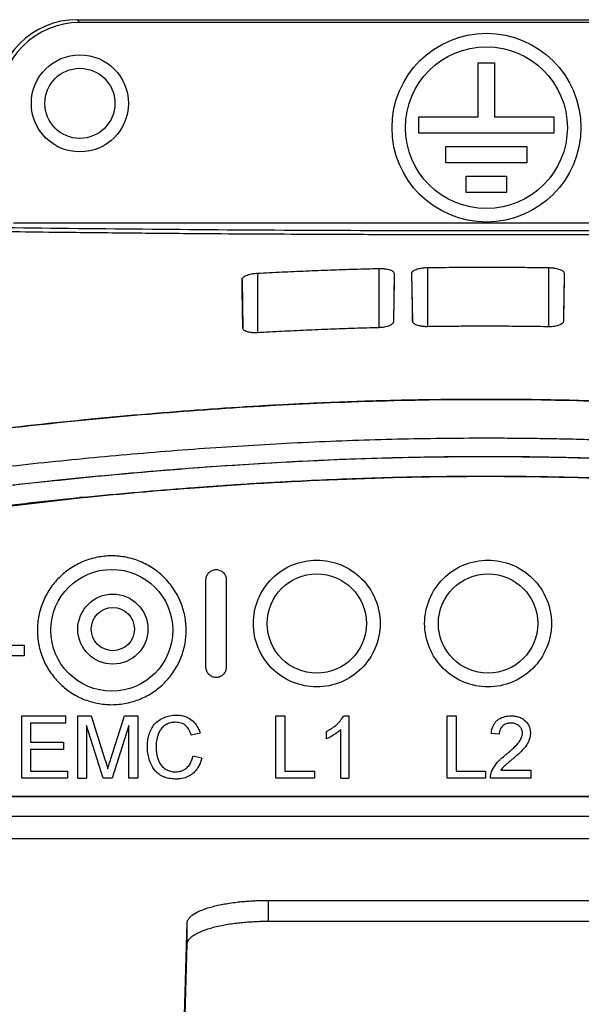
# Model space of a CAD drawing. Extents: x 51 to 741, y 25 to 594.
# Tile 35 of 77: x 285 to 306, y 399 to 435. Entities that reach past the tile are written whole.
import ezdxf

# ---------------------------------------------------------------- set-up
doc = ezdxf.new("R2010")
doc.units = 0
doc.layers.get('0').update_dxf_attribs({"linetype": 'CONTINUOUS'})

msp = doc.modelspace()

# ---------------------------------------------------------------- linework, layer by layer
at = {"color": 7, "linetype": 'Continuous'}
for p, q in [((287.666, 435.057), (287.561, 435.162)), ((287.561, 435.162), (317.914, 435.162)), ((317.809, 435.057), (287.666, 435.057)), ((302.438, 433.557), (303.038, 433.557)), ((302.438, 431.557), (302.438, 433.557)), ((303.038, 433.557), (303.038, 431.557)), ((300.238, 431.557), (302.438, 431.557)), ((300.238, 430.957), (300.238, 431.557)), ((303.038, 431.557), (305.238, 431.557)), ((305.238, 431.557), (305.238, 430.957)), ((305.238, 430.957), (300.238, 430.957)), ((301.238, 429.857), (301.238, 430.457)), ((301.238, 430.457), (304.238, 430.457)), ((304.238, 430.457), (304.238, 429.857)), ((304.238, 429.857), (301.238, 429.857)), ((301.988, 429.357), (303.488, 429.357)), ((301.988, 428.757), (301.988, 429.357)), ((303.488, 429.357), (303.488, 428.757)), ((303.488, 428.757), (301.988, 428.757)), ((320.549, 427.619), (285.2, 427.619)), ((302.698, 418.966), (302.698, 418.962)), ((280.862, 416.629), (287.764, 417.437)), ((287.954, 417.437), (287.65, 417.437)), ((287.954, 417.467), (287.954, 417.437)), ((292.341, 411.142), (292.341, 414.392)), ((293.091, 414.392), (293.091, 411.142)), ((284.548, 411.967), (285.598, 411.967)), ((285.598, 411.967), (285.598, 411.567)), ((285.598, 411.567), (283.098, 411.567)), ((285.514, 407.03), (285.514, 409.341)), ((285.514, 409.341), (287.144, 409.341)), ((285.84, 409.075), (285.84, 408.363)), ((287.144, 409.075), (285.84, 409.075)), ((287.144, 409.075), (287.144, 409.341)), ((287.588, 409.341), (288.079, 409.341)), ((287.588, 407.03), (287.588, 409.341)), ((288.527, 407.03), (287.914, 408.986)), ((287.914, 408.986), (287.914, 407.03)), ((288.079, 409.341), (288.595, 407.719)), ((288.813, 407.747), (289.325, 409.341)), ((289.485, 408.986), (288.868, 407.03)), ((289.325, 409.341), (289.811, 409.341)), ((289.485, 407.03), (289.485, 408.986)), ((289.811, 409.341), (289.811, 407.03)), ((294.936, 407.03), (294.936, 409.341)), ((294.936, 409.341), (295.262, 409.341)), ((295.262, 409.341), (295.262, 407.297)), ((297.442, 409.341), (297.633, 409.341)), ((297.633, 409.341), (297.633, 407.03)), ((301.286, 407.03), (301.286, 409.341)), ((301.286, 409.341), (301.612, 409.341)), ((301.612, 409.341), (301.612, 407.297)), ((292.122, 408.699), (291.796, 408.629)), ((296.803, 408.49), (296.803, 408.764)), ((297.337, 407.03), (297.337, 408.831)), ((303.213, 408.66), (302.916, 408.689)), ((285.84, 408.363), (287.055, 408.363)), ((287.055, 408.363), (287.055, 408.097)), ((287.055, 408.097), (285.84, 408.097)), ((285.84, 408.097), (285.84, 407.297)), ((292.182, 407.77), (291.856, 407.846)), ((285.84, 407.297), (287.203, 407.297)), ((287.203, 407.297), (287.203, 407.03)), ((295.262, 407.297), (296.359, 407.297)), ((296.359, 407.297), (296.359, 407.03)), ((301.612, 407.297), (302.709, 407.297)), ((302.709, 407.297), (302.709, 407.03)), ((303.267, 407.326), (304.398, 407.326)), ((304.398, 407.03), (304.398, 407.326)), ((287.203, 407.03), (285.514, 407.03)), ((287.588, 407.03), (287.914, 407.03)), ((288.868, 407.03), (288.527, 407.03)), ((289.811, 407.03), (289.485, 407.03)), ((296.359, 407.03), (294.936, 407.03)), ((297.337, 407.03), (297.633, 407.03)), ((302.709, 407.03), (301.286, 407.03)), ((304.398, 407.03), (302.887, 407.03)), ((324.335, 406.348), (281.061, 406.348)), ((324.335, 406.339), (281.061, 406.339)), ((324.335, 405.613), (281.061, 405.613)), ((324.335, 405.609), (281.061, 405.609)), ((276.561, 404.791), (328.835, 404.791)), ((294.641, 402.5), (328.103, 402.5)), ((294.641, 402.5), (294.642, 401.727)), ((294.642, 401.727), (328.102, 401.727)), ((291.512, 397.325), (291.642, 401.661)), ((291.643, 400.875), (291.642, 401.661)), ((291.512, 396.432), (291.643, 400.875))]:
    msp.add_line(p, q, dxfattribs=at)
at = {"color": 8, "linetype": 'Continuous'}
for p, q in [((298.748, 425.936), (298.748, 423.739)), ((300.548, 425.97), (300.548, 423.776)), ((305.048, 423.773), (305.048, 425.967)), ((293.677, 425.524), (293.709, 423.727)), ((294.248, 425.76), (294.248, 423.551)), ((299.322, 425.745), (299.291, 423.96)), ((300.004, 423.975), (299.973, 425.758)), ((305.622, 425.754), (305.591, 423.971))]:
    msp.add_line(p, q, dxfattribs=at)
at = {"color": 7, "linetype": 'Continuous'}
for centre, radius in [((302.738, 431.157), 3.5), ((287.666, 432.059), 1.8), ((302.738, 431.157), 3), ((287.666, 432.059), 1.3), ((288.848, 412.517), 2.259), ((296.448, 412.767), 1.841), ((302.798, 412.767), 1.841), ((288.888, 412.56), 1.3), ((288.888, 412.56), 0.8)]:
    msp.add_circle(centre, radius, dxfattribs=at)
for centre in [(287.565, 432.16), (287.67, 432.055)]:
    msp.add_ellipse(centre, major_axis=(2.124, -2.124), ratio=0.998783, start_param=2.356803, end_param=3.926382, dxfattribs=at)
for points, knots in [([(302.698, 427.183), (302.54, 427.183), (302.154, 427.183), (301.468, 427.183), (300.567, 427.184), (299.452, 427.186), (297.83, 427.19), (295.878, 427.198), (293.695, 427.21), (291.498, 427.225), (289.101, 427.246), (286.82, 427.271), (284.794, 427.296), (282.8, 427.323), (280.619, 427.357), (278.426, 427.395), (276.801, 427.428), (275.643, 427.452), (274.793, 427.471), (273.954, 427.49), (273.125, 427.51), (272.308, 427.531), (271.503, 427.552), (270.71, 427.574), (269.928, 427.596), (269.418, 427.612), (269.163, 427.619)], [0, 0, 0, 0, 0.012915, 0.031698, 0.05635, 0.086871, 0.123262, 0.189881, 0.247998, 0.304496, 0.373742, 0.450472, 0.499995, 0.550019, 0.626249, 0.695921, 0.751993, 0.779545, 0.807099, 0.834653, 0.862208, 0.889765, 0.917322, 0.94488, 0.972439, 1, 1, 1, 1]), ([(269.674, 427.774), (271.151, 427.732), (274.111, 427.648), (279.022, 427.546), (284.201, 427.462), (289.63, 427.399), (295.22, 427.358), (300.908, 427.339), (306.621, 427.343), (312.287, 427.369), (317.835, 427.416), (323.192, 427.486), (328.287, 427.576), (332.594, 427.673), (335.067, 427.744), (336.076, 427.774)], [0, 0, 0, 0, 0.078728, 0.157706, 0.236434, 0.315163, 0.394142, 0.472871, 0.551601, 0.630582, 0.709313, 0.78804, 0.867018, 0.945745, 1, 1, 1, 1]), ([(336.233, 427.619), (336.117, 427.616), (335.831, 427.607), (335.311, 427.592), (334.612, 427.572), (333.726, 427.548), (332.416, 427.514), (330.792, 427.475), (328.922, 427.434), (326.97, 427.395), (324.777, 427.357), (322.595, 427.323), (320.602, 427.296), (318.576, 427.271), (316.294, 427.246), (313.898, 427.225), (312.066, 427.213), (310.724, 427.205), (309.728, 427.199), (308.728, 427.195), (307.727, 427.191), (306.723, 427.188), (305.718, 427.186), (304.712, 427.184), (303.705, 427.183), (303.034, 427.183), (302.698, 427.183)], [0, 0, 0, 0, 0.0124582, 0.0310135, 0.0556658, 0.0864151, 0.1232616, 0.1895757, 0.2479974, 0.3040637, 0.3737414, 0.4499731, 0.4999951, 0.5495197, 0.6262487, 0.6954886, 0.7519928, 0.7795505, 0.8071079, 0.834665, 0.8622217, 0.8897779, 0.9173338, 0.9448893, 0.9724446, 1, 1, 1, 1]), ([(294.248, 425.76), (294.549, 425.776), (295.151, 425.807), (296.053, 425.847), (296.953, 425.882), (297.851, 425.912), (298.449, 425.928), (298.748, 425.936)], [0, 0, 0, 0, 0.200859, 0.401363, 0.601437, 0.801007, 1, 1, 1, 1]), ([(298.748, 425.936), (298.763, 425.936), (298.794, 425.936), (298.841, 425.936), (298.886, 425.934), (298.93, 425.93), (298.994, 425.923), (299.073, 425.91), (299.159, 425.887), (299.23, 425.858), (299.282, 425.823), (299.316, 425.785), (299.32, 425.759), (299.322, 425.745)], [0, 0, 0, 0, 0.0504307, 0.1001764, 0.1495911, 0.1990362, 0.2488733, 0.3691702, 0.491048, 0.6148556, 0.7408082, 0.8702411, 1, 1, 1, 1]), ([(299.973, 425.758), (299.974, 425.764), (299.974, 425.777), (299.982, 425.797), (299.995, 425.816), (300.019, 425.841), (300.06, 425.87), (300.13, 425.903), (300.217, 425.93), (300.307, 425.949), (300.393, 425.961), (300.47, 425.968), (300.522, 425.969), (300.548, 425.97)], [0, 0, 0, 0, 0.062693, 0.1247585, 0.18671, 0.2490658, 0.3734514, 0.4965749, 0.6232841, 0.7484109, 0.8328999, 0.9161817, 1, 1, 1, 1]), ([(300.548, 425.97), (300.906, 425.974), (301.623, 425.983), (302.34, 425.984), (302.698, 425.985)], [0, 0, 0, 0, 0.500449, 1, 1, 1, 1]), ([(302.698, 425.985), (302.959, 425.984), (303.481, 425.984), (304.264, 425.978), (304.786, 425.971), (305.048, 425.967)], [0, 0, 0, 0, 0.332902, 0.666265, 1, 1, 1, 1]), ([(305.048, 425.967), (305.063, 425.967), (305.095, 425.966), (305.141, 425.963), (305.187, 425.959), (305.232, 425.954), (305.297, 425.944), (305.379, 425.927), (305.465, 425.899), (305.535, 425.867), (305.585, 425.831), (305.617, 425.793), (305.62, 425.767), (305.622, 425.754)], [0, 0, 0, 0, 0.050466, 0.100498, 0.150472, 0.200767, 0.251752, 0.376839, 0.503614, 0.626707, 0.751159, 0.875331, 1, 1, 1, 1]), ([(293.677, 425.524), (293.678, 425.531), (293.679, 425.544), (293.686, 425.564), (293.699, 425.584), (293.722, 425.61), (293.764, 425.641), (293.833, 425.676), (293.919, 425.707), (294.009, 425.73), (294.094, 425.745), (294.17, 425.755), (294.222, 425.759), (294.248, 425.76)], [0, 0, 0, 0, 0.062588, 0.124621, 0.186609, 0.249065, 0.373471, 0.496791, 0.623478, 0.748507, 0.833116, 0.91637, 1, 1, 1, 1]), ([(299.322, 425.745), (299.32, 425.649), (299.317, 425.458), (299.312, 425.166), (299.307, 424.871), (299.302, 424.572), (299.297, 424.27), (299.294, 424.065), (299.292, 423.963)], [0, 0, 0, 0, 0.167171, 0.334141, 0.500908, 0.667474, 0.833838, 1, 1, 1, 1]), ([(299.292, 423.963), (299.292, 423.957), (299.291, 423.943), (299.283, 423.923), (299.271, 423.904), (299.248, 423.878), (299.208, 423.847), (299.142, 423.813), (299.061, 423.784), (298.975, 423.763), (298.895, 423.75), (298.822, 423.742), (298.773, 423.74), (298.748, 423.739)], [0, 0, 0, 0, 0.062685, 0.124768, 0.186735, 0.249074, 0.373397, 0.4963, 0.622915, 0.747974, 0.832681, 0.916098, 1, 1, 1, 1]), ([(300.548, 423.776), (300.533, 423.776), (300.503, 423.776), (300.46, 423.777), (300.417, 423.78), (300.375, 423.784), (300.315, 423.792), (300.24, 423.806), (300.159, 423.831), (300.092, 423.862), (300.043, 423.898), (300.01, 423.937), (300.005, 423.964), (300.003, 423.978)], [0, 0, 0, 0, 0.05048, 0.100256, 0.149688, 0.199142, 0.248985, 0.369184, 0.491104, 0.614781, 0.740636, 0.870173, 1, 1, 1, 1]), ([(305.592, 423.974), (305.592, 423.967), (305.591, 423.954), (305.583, 423.934), (305.57, 423.914), (305.546, 423.889), (305.504, 423.859), (305.437, 423.828), (305.355, 423.803), (305.26, 423.785), (305.157, 423.774), (305.084, 423.773), (305.048, 423.773)], [0, 0, 0, 0, 0.064305, 0.127896, 0.1913, 0.255047, 0.382479, 0.508529, 0.631793, 0.753455, 0.87669, 1, 1, 1, 1]), ([(294.248, 423.551), (294.233, 423.55), (294.204, 423.548), (294.161, 423.548), (294.118, 423.549), (294.077, 423.551), (294.017, 423.556), (293.943, 423.568), (293.862, 423.589), (293.796, 423.617), (293.747, 423.651), (293.714, 423.689), (293.709, 423.716), (293.707, 423.73)], [0, 0, 0, 0, 0.050639, 0.10051, 0.149974, 0.1994, 0.24916, 0.369088, 0.490569, 0.613976, 0.739761, 0.869612, 1, 1, 1, 1]), ([(298.748, 423.739), (298.45, 423.73), (297.852, 423.713), (296.955, 423.681), (296.054, 423.643), (295.152, 423.6), (294.549, 423.567), (294.248, 423.551)], [0, 0, 0, 0, 0.198681, 0.398087, 0.598154, 0.798814, 1, 1, 1, 1]), ([(302.698, 423.792), (302.46, 423.792), (301.982, 423.791), (301.266, 423.786), (300.787, 423.779), (300.548, 423.776)], [0, 0, 0, 0, 0.332532, 0.665887, 1, 1, 1, 1]), ([(305.048, 423.773), (304.786, 423.777), (304.263, 423.785), (303.48, 423.791), (302.958, 423.792), (302.698, 423.792)], [0, 0, 0, 0, 0.334094, 0.667454, 1, 1, 1, 1]), ([(269.571, 417.718), (272.308, 418.204), (275.049, 418.659), (280.547, 419.475), (283.303, 419.836), (288.828, 420.434), (291.598, 420.672), (297.142, 420.995), (299.918, 421.081), (302.698, 421.081)], [0, 0, 0, 0, 0.25, 0.25, 0.5, 0.5, 0.75, 0.75, 1, 1, 1, 1]), ([(302.698, 421.081), (302.424, 421.08), (301.874, 421.079), (301.048, 421.071), (300.219, 421.059), (299.386, 421.041), (298.55, 421.019), (297.71, 420.991), (296.867, 420.959), (296.021, 420.921), (295.171, 420.878), (293.231, 420.77), (290.159, 420.549), (286.026, 420.146), (281.864, 419.647), (278.478, 419.174), (275.773, 418.761), (273.773, 418.439), (271.697, 418.092), (270.288, 417.844), (269.571, 417.719)], [0, 0, 0, 0, 0.024668, 0.049441, 0.074318, 0.0993, 0.12439, 0.149586, 0.174891, 0.200305, 0.225829, 0.251463, 0.375092, 0.502994, 0.625099, 0.752191, 0.810587, 0.871352, 0.934489, 1, 1, 1, 1]), ([(302.698, 421.081), (305.477, 421.081), (308.254, 420.995), (313.802, 420.672), (316.571, 420.434), (322.096, 419.835), (324.852, 419.475), (330.348, 418.659), (333.088, 418.204), (335.824, 417.718)], [0, 0, 0, 0, 0.25, 0.25, 0.5, 0.5, 0.75, 0.75, 1, 1, 1, 1]), ([(335.824, 417.719), (335.413, 417.791), (334.6, 417.934), (333.392, 418.142), (332.21, 418.341), (331.054, 418.531), (329.923, 418.712), (328.818, 418.884), (326.692, 419.206), (323.587, 419.64), (319.421, 420.141), (315.278, 420.545), (312.007, 420.782), (309.684, 420.908), (308.268, 420.971), (306.862, 421.02), (305.465, 421.055), (304.078, 421.077), (303.157, 421.079), (302.698, 421.081)], [0, 0, 0, 0, 0.037557, 0.074312, 0.110265, 0.145416, 0.179766, 0.213316, 0.246067, 0.373189, 0.495398, 0.623663, 0.747651, 0.790474, 0.832986, 0.87519, 0.917091, 0.958693, 1, 1, 1, 1]), ([(276.561, 417.503), (276.936, 417.558), (277.673, 417.665), (278.761, 417.818), (280.027, 417.99), (281.464, 418.178), (283.637, 418.447), (285.805, 418.691), (287.979, 418.909), (290.167, 419.109), (292.882, 419.32), (295.612, 419.476), (297.788, 419.566), (299.434, 419.614), (301.069, 419.645), (302.156, 419.649), (302.698, 419.65)], [0, 0, 0, 0, 0.043317, 0.085184, 0.125561, 0.189371, 0.250786, 0.375748, 0.438725, 0.500534, 0.626808, 0.749968, 0.81303, 0.875759, 0.9381, 1, 1, 1, 1]), ([(302.698, 419.65), (302.968, 419.65), (303.51, 419.649), (304.324, 419.641), (305.14, 419.629), (305.96, 419.612), (306.781, 419.59), (307.605, 419.563), (308.431, 419.532), (310.059, 419.461), (312.514, 419.32), (315.229, 419.109), (317.417, 418.909), (319.591, 418.691), (321.759, 418.447), (323.932, 418.178), (325.548, 417.966), (327.19, 417.741), (328.277, 417.584), (328.835, 417.503)], [0, 0, 0, 0, 0.030891, 0.0619, 0.093018, 0.124241, 0.15556, 0.18697, 0.218463, 0.250033, 0.373191, 0.499466, 0.561275, 0.624253, 0.749215, 0.810629, 0.874439, 0.935565, 1, 1, 1, 1]), ([(280.764, 417.362), (281.112, 417.408), (281.805, 417.5), (282.84, 417.631), (283.865, 417.756), (284.88, 417.874), (285.884, 417.986), (286.878, 418.093), (287.861, 418.192), (288.835, 418.286), (289.798, 418.373), (290.751, 418.454), (291.924, 418.548), (293.316, 418.647), (294.924, 418.745), (296.514, 418.826), (298.085, 418.889), (299.639, 418.933), (301.174, 418.961), (302.192, 418.965), (302.698, 418.966)], [0, 0, 0, 0, 0.0479, 0.095301, 0.142205, 0.188612, 0.234523, 0.279941, 0.324865, 0.369298, 0.413239, 0.456692, 0.499657, 0.573709, 0.646889, 0.719205, 0.790666, 0.861279, 0.931054, 1, 1, 1, 1]), ([(302.698, 418.966), (302.969, 418.966), (303.514, 418.965), (304.334, 418.957), (305.16, 418.944), (305.99, 418.926), (306.826, 418.902), (307.667, 418.874), (308.513, 418.84), (309.365, 418.801), (310.221, 418.757), (311.083, 418.708), (311.95, 418.654), (312.823, 418.594), (313.985, 418.508), (315.447, 418.389), (317.217, 418.226), (319.022, 418.041), (320.862, 417.836), (322.736, 417.611), (323.996, 417.445), (324.632, 417.362)], [0, 0, 0, 0, 0.037021, 0.074281, 0.111782, 0.149525, 0.187512, 0.225744, 0.264223, 0.30295, 0.341925, 0.381152, 0.420629, 0.46036, 0.500345, 0.579482, 0.660264, 0.7427, 0.826796, 0.912561, 1, 1, 1, 1]), ([(287.936, 417.457), (289.207, 417.582), (294.117, 418.015), (299.046, 418.227), (302.698, 418.227)], [0, 0, 0, 0, 0.1749027, 0.6749027, 0.6749027, 0.6749027, 0.6749027]), ([(287.954, 417.467), (288.269, 417.498), (288.897, 417.559), (289.835, 417.643), (290.767, 417.723), (291.691, 417.796), (292.607, 417.864), (293.517, 417.927), (294.419, 417.983), (295.52, 418.045), (296.818, 418.108), (298.31, 418.165), (299.787, 418.206), (301.248, 418.231), (302.216, 418.234), (302.698, 418.236)], [0, 0, 0, 0, 0.0643255, 0.1281255, 0.1914019, 0.2541566, 0.3163916, 0.3781087, 0.43931, 0.4999977, 0.602188, 0.7032721, 0.8032611, 0.9021665, 1, 1, 1, 1]), ([(302.698, 418.236), (302.965, 418.235), (303.5, 418.234), (304.306, 418.227), (305.116, 418.214), (305.932, 418.197), (306.752, 418.174), (307.577, 418.146), (308.407, 418.114), (309.241, 418.076), (310.399, 418.017), (311.887, 417.929), (313.713, 417.798), (315.568, 417.646), (316.814, 417.527), (317.442, 417.467)], [0, 0, 0, 0, 0.054217, 0.108765, 0.163644, 0.218857, 0.274407, 0.330294, 0.386522, 0.443091, 0.500004, 0.621886, 0.745835, 0.871868, 1, 1, 1, 1]), ([(302.698, 418.227), (306.35, 418.227), (311.278, 418.015), (316.188, 417.582), (317.46, 417.457)], [0.3250973, 0.3250973, 0.3250973, 0.3250973, 0.8250973, 1, 1, 1, 1]), ([(280.861, 416.638), (281.194, 416.682), (281.858, 416.77), (282.85, 416.896), (283.83, 417.016), (284.8, 417.13), (285.76, 417.238), (286.708, 417.341), (287.338, 417.405), (287.65, 417.437)], [0, 0, 0, 0, 0.147775, 0.293906, 0.438395, 0.581246, 0.722462, 0.862045, 1, 1, 1, 1]), ([(296.448, 410.417), (296.755, 410.417), (297.063, 410.479), (297.631, 410.714), (297.892, 410.888), (298.327, 411.323), (298.501, 411.584), (298.737, 412.152), (298.798, 412.46), (298.798, 413.075), (298.737, 413.382), (298.501, 413.951), (298.327, 414.212), (297.892, 414.647), (297.631, 414.821), (297.063, 415.056), (296.755, 415.117), (296.14, 415.117), (295.833, 415.056), (295.264, 414.821), (295.004, 414.647), (294.569, 414.212), (294.394, 413.951), (294.159, 413.382), (294.098, 413.075), (294.098, 412.46), (294.159, 412.152), (294.394, 411.584), (294.569, 411.323), (295.004, 410.888), (295.264, 410.714), (295.833, 410.479), (296.14, 410.417), (296.448, 410.417)], [0, 0, 0, 0, 0.0625, 0.0625, 0.125, 0.125, 0.1875, 0.1875, 0.25, 0.25, 0.3125, 0.3125, 0.375, 0.375, 0.4375, 0.4375, 0.5, 0.5, 0.5625, 0.5625, 0.625, 0.625, 0.6875, 0.6875, 0.75, 0.75, 0.8125, 0.8125, 0.875, 0.875, 0.9375, 0.9375, 1, 1, 1, 1]), ([(302.798, 410.417), (303.105, 410.417), (303.413, 410.479), (303.981, 410.714), (304.242, 410.888), (304.677, 411.323), (304.851, 411.584), (305.087, 412.152), (305.148, 412.46), (305.148, 413.075), (305.087, 413.382), (304.851, 413.951), (304.677, 414.212), (304.242, 414.647), (303.981, 414.821), (303.413, 415.056), (303.105, 415.117), (302.49, 415.117), (302.183, 415.056), (301.614, 414.821), (301.354, 414.647), (300.919, 414.212), (300.744, 413.951), (300.509, 413.382), (300.448, 413.075), (300.448, 412.46), (300.509, 412.152), (300.744, 411.584), (300.919, 411.323), (301.354, 410.888), (301.614, 410.714), (302.183, 410.479), (302.49, 410.417), (302.798, 410.417)], [0, 0, 0, 0, 0.0625, 0.0625, 0.125, 0.125, 0.1875, 0.1875, 0.25, 0.25, 0.3125, 0.3125, 0.375, 0.375, 0.4375, 0.4375, 0.5, 0.5, 0.5625, 0.5625, 0.625, 0.625, 0.6875, 0.6875, 0.75, 0.75, 0.8125, 0.8125, 0.875, 0.875, 0.9375, 0.9375, 1, 1, 1, 1]), ([(292.341, 414.392), (292.342, 414.405), (292.343, 414.429), (292.348, 414.466), (292.357, 414.501), (292.374, 414.547), (292.403, 414.602), (292.465, 414.678), (292.569, 414.748), (292.716, 414.777), (292.864, 414.748), (292.968, 414.678), (293.03, 414.602), (293.065, 414.537), (293.087, 414.466), (293.09, 414.417), (293.091, 414.392)], [0, 0, 0, 0, 0.031468, 0.062659, 0.093881, 0.125438, 0.187963, 0.250726, 0.3754, 0.500073, 0.624747, 0.74942, 0.811946, 0.874709, 0.937295, 1, 1, 1, 1]), ([(293.091, 411.142), (293.091, 411.13), (293.09, 411.106), (293.085, 411.069), (293.076, 411.033), (293.059, 410.987), (293.03, 410.933), (292.968, 410.857), (292.864, 410.787), (292.716, 410.758), (292.569, 410.787), (292.465, 410.857), (292.403, 410.933), (292.368, 410.998), (292.346, 411.069), (292.343, 411.118), (292.341, 411.142)], [0, 0, 0, 0, 0.031468, 0.062659, 0.093881, 0.125438, 0.187963, 0.250726, 0.3754, 0.500073, 0.624747, 0.74942, 0.811946, 0.874709, 0.937295, 1, 1, 1, 1]), ([(290.167, 408.203), (290.167, 408.237), (290.169, 408.345), (290.188, 408.493), (290.233, 408.672), (290.303, 408.848), (290.424, 409.031), (290.593, 409.186), (290.786, 409.291), (290.966, 409.345), (291.113, 409.368), (291.191, 409.37), (291.232, 409.371)], [0, 0, 0, 0, 0.056818, 0.182292, 0.25, 0.36774, 0.5, 0.61774, 0.75, 0.86774, 0.932292, 1, 1, 1, 1]), ([(291.232, 409.371), (291.254, 409.371), (291.302, 409.37), (291.375, 409.364), (291.452, 409.351), (291.648, 409.305), (291.87, 409.168), (292.029, 408.941), (292.091, 408.8), (292.114, 408.725), (292.122, 408.699)], [0, 0, 0, 0, 0.056818, 0.11774, 0.182292, 0.25, 0.61774, 0.806818, 0.932292, 1, 1, 1, 1]), ([(291.216, 409.104), (291.191, 409.104), (291.14, 409.103), (291.032, 409.089), (290.901, 409.049), (290.76, 408.957), (290.65, 408.838), (290.572, 408.69), (290.521, 408.508), (290.495, 408.343), (290.493, 408.234), (290.493, 408.204)], [0, 0, 0, 0, 0.056818, 0.11774, 0.25, 0.36774, 0.5, 0.61774, 0.75, 0.932292, 1, 1, 1, 1]), ([(291.796, 408.629), (291.787, 408.66), (291.765, 408.724), (291.708, 408.847), (291.626, 408.959), (291.487, 409.056), (291.356, 409.099), (291.252, 409.104), (291.216, 409.104)], [0, 0, 0, 0, 0.11774, 0.25, 0.5, 0.61774, 0.86774, 1, 1, 1, 1]), ([(296.803, 408.764), (296.84, 408.783), (296.913, 408.82), (297.11, 408.944), (297.277, 409.093), (297.401, 409.263), (297.429, 409.316), (297.442, 409.341)], [0, 0, 0, 0, 0.142657, 0.281169, 0.795032, 0.901998, 1, 1, 1, 1]), ([(302.916, 408.689), (302.919, 408.715), (302.936, 408.854), (302.992, 409.01), (303.092, 409.131), (303.185, 409.222), (303.348, 409.307), (303.532, 409.339), (303.631, 409.341), (303.657, 409.341)], [0, 0, 0, 0, 0.070675, 0.380737, 0.43822, 0.495487, 0.731587, 0.928208, 1, 1, 1, 1]), ([(303.651, 409.075), (303.635, 409.074), (303.603, 409.074), (303.557, 409.068), (303.473, 409.053), (303.359, 409.001), (303.276, 408.907), (303.237, 408.82), (303.216, 408.75), (303.214, 408.691), (303.213, 408.66)], [0, 0, 0, 0, 0.070696, 0.138358, 0.20337, 0.445858, 0.680824, 0.739795, 0.864239, 1, 1, 1, 1]), ([(304.072, 408.701), (304.072, 408.714), (304.07, 408.763), (304.054, 408.824), (304.027, 408.879), (303.992, 408.932), (303.947, 408.978), (303.87, 409.03), (303.794, 409.06), (303.71, 409.073), (303.666, 409.074), (303.651, 409.075)], [0, 0, 0, 0, 0.061762, 0.236843, 0.294322, 0.353191, 0.537057, 0.599591, 0.790316, 0.927232, 1, 1, 1, 1]), ([(303.657, 409.341), (303.684, 409.341), (303.736, 409.34), (303.835, 409.328), (303.972, 409.296), (304.15, 409.201), (304.265, 409.067), (304.331, 408.934), (304.354, 408.854), (304.367, 408.769), (304.368, 408.726), (304.368, 408.703)], [0, 0, 0, 0, 0.074712, 0.145539, 0.278615, 0.465063, 0.704345, 0.761672, 0.878039, 0.937796, 1, 1, 1, 1]), ([(297.337, 408.831), (297.32, 408.815), (297.284, 408.78), (297.224, 408.732), (297.133, 408.666), (297.014, 408.593), (296.895, 408.528), (296.825, 408.499), (296.803, 408.49)], [0, 0, 0, 0, 0.11167, 0.232094, 0.362743, 0.641525, 0.890162, 1, 1, 1, 1]), ([(303.451, 407.894), (303.48, 407.919), (303.563, 407.989), (303.72, 408.13), (303.858, 408.264), (303.993, 408.431), (304.052, 408.543), (304.071, 408.661), (304.072, 408.687), (304.072, 408.701)], [0, 0, 0, 0, 0.11141, 0.309417, 0.60642, 0.660582, 0.923885, 0.962359, 1, 1, 1, 1]), ([(304.368, 408.703), (304.368, 408.68), (304.366, 408.611), (304.347, 408.52), (304.299, 408.379), (304.177, 408.171), (304.004, 408), (303.839, 407.851), (303.773, 407.794), (303.727, 407.755)], [0, 0, 0, 0, 0.057945, 0.174826, 0.234683, 0.436192, 0.77884, 0.847501, 1, 1, 1, 1]), ([(291.238, 407), (291.203, 407.001), (291.092, 407.003), (290.941, 407.025), (290.76, 407.08), (290.557, 407.19), (290.405, 407.36), (290.258, 407.627), (290.195, 407.85), (290.169, 408.081), (290.167, 408.162), (290.167, 408.203)], [0, 0, 0, 0, 0.056818, 0.182292, 0.25, 0.36774, 0.556818, 0.61774, 0.86774, 0.932292, 1, 1, 1, 1]), ([(290.493, 408.204), (290.493, 408.152), (290.496, 408.041), (290.52, 407.879), (290.564, 407.714), (290.644, 407.538), (290.762, 407.412), (290.881, 407.344), (290.956, 407.31), (291.034, 407.286), (291.118, 407.27), (291.177, 407.268), (291.207, 407.267)], [0, 0, 0, 0, 0.11774, 0.25, 0.36774, 0.5, 0.682292, 0.75, 0.806818, 0.86774, 0.932292, 1, 1, 1, 1]), ([(302.918, 407.235), (302.927, 407.263), (302.947, 407.318), (303.026, 407.474), (303.143, 407.623), (303.274, 407.745), (303.358, 407.821), (303.413, 407.864), (303.451, 407.894)], [0, 0, 0, 0, 0.100388, 0.204407, 0.6095, 0.753841, 0.831641, 1, 1, 1, 1]), ([(291.207, 407.267), (291.245, 407.268), (291.324, 407.272), (291.438, 407.301), (291.548, 407.352), (291.658, 407.435), (291.758, 407.561), (291.813, 407.688), (291.842, 407.784), (291.851, 407.825), (291.856, 407.846)], [0, 0, 0, 0, 0.11774, 0.25, 0.36774, 0.5, 0.682292, 0.86774, 0.932292, 1, 1, 1, 1]), ([(292.182, 407.77), (292.175, 407.746), (292.162, 407.695), (292.126, 407.591), (292.069, 407.465), (291.976, 407.324), (291.82, 407.165), (291.597, 407.043), (291.378, 407.004), (291.268, 407.001), (291.238, 407)], [0, 0, 0, 0, 0.056818, 0.11774, 0.25, 0.36774, 0.5, 0.75, 0.932292, 1, 1, 1, 1]), ([(303.727, 407.755), (303.672, 407.71), (303.601, 407.653), (303.499, 407.565), (303.443, 407.518), (303.378, 407.458), (303.325, 407.404), (303.286, 407.352), (303.267, 407.326)], [0, 0, 0, 0, 0.339495, 0.431254, 0.640495, 0.688308, 0.850333, 1, 1, 1, 1]), ([(302.887, 407.03), (302.887, 407.048), (302.887, 407.083), (302.893, 407.135), (302.902, 407.186), (302.912, 407.219), (302.918, 407.235)], [0, 0, 0, 0, 0.252643, 0.50444, 0.750407, 1, 1, 1, 1]), ([(291.642, 401.661), (291.643, 401.673), (291.645, 401.697), (291.654, 401.733), (291.669, 401.769), (291.689, 401.805), (291.714, 401.84), (291.745, 401.875), (291.781, 401.909), (291.822, 401.944), (291.923, 402.017), (292.125, 402.124), (292.497, 402.253), (292.95, 402.36), (293.372, 402.423), (293.706, 402.459), (293.934, 402.477), (294.167, 402.49), (294.403, 402.498), (294.561, 402.499), (294.641, 402.5)], [0, 0, 0, 0, 0.028077, 0.055973, 0.083733, 0.111406, 0.139038, 0.166679, 0.194375, 0.222175, 0.250126, 0.375432, 0.499953, 0.625706, 0.750606, 0.800954, 0.850728, 0.900266, 0.94991, 1, 1, 1, 1]), ([(291.643, 400.875), (291.644, 400.886), (291.645, 400.909), (291.654, 400.943), (291.666, 400.975), (291.682, 401.006), (291.7, 401.035), (291.721, 401.063), (291.744, 401.089), (291.768, 401.113), (291.793, 401.136), (291.818, 401.157), (291.844, 401.177), (291.937, 401.244), (292.132, 401.348), (292.506, 401.479), (292.953, 401.585), (293.374, 401.65), (293.705, 401.685), (293.936, 401.704), (294.17, 401.717), (294.405, 401.726), (294.563, 401.727), (294.642, 401.727)], [0, 0, 0, 0, 0.026818, 0.05255, 0.077196, 0.100755, 0.123228, 0.144615, 0.164916, 0.184131, 0.20226, 0.219303, 0.23526, 0.250131, 0.381518, 0.499955, 0.628107, 0.749825, 0.800552, 0.850908, 0.900919, 0.950608, 1, 1, 1, 1])]:
    msp.add_open_spline(points, degree=3, knots=knots, dxfattribs=at)
for points in [[(293.707, 423.73), (293.697, 424.35), (293.687, 424.949), (293.677, 425.524)], [(300.003, 423.978), (299.993, 424.595), (299.983, 425.188), (299.973, 425.758)], [(305.622, 425.754), (305.612, 425.184), (305.602, 424.591), (305.592, 423.974)], [(280.764, 417.358), (284.395, 417.843), (291.685, 418.646), (299.025, 418.962), (302.698, 418.962)], [(302.698, 418.962), (306.371, 418.962), (313.711, 418.646), (321.001, 417.843), (324.631, 417.358)], [(288.848, 409.758), (288.667, 409.758), (288.306, 409.794), (287.785, 409.952), (287.305, 410.208), (286.885, 410.554), (286.539, 410.974), (286.283, 411.454), (286.125, 411.975), (286.071, 412.517), (286.125, 413.059), (286.283, 413.579), (286.539, 414.06), (286.884, 414.48), (287.305, 414.826), (287.785, 415.082), (288.306, 415.24), (288.848, 415.294), (289.389, 415.24), (289.91, 415.082), (290.39, 414.826), (290.811, 414.48), (291.156, 414.06), (291.413, 413.58), (291.571, 413.059), (291.624, 412.517), (291.571, 411.975), (291.413, 411.455), (291.156, 410.974), (290.811, 410.554), (290.39, 410.208), (289.91, 409.952), (289.39, 409.794), (289.028, 409.758), (288.848, 409.758)], [(288.595, 407.719), (288.631, 407.607), (288.666, 407.493), (288.7, 407.38)], [(288.7, 407.38), (288.718, 407.441), (288.755, 407.564), (288.794, 407.686), (288.813, 407.747)]]:
    msp.add_open_spline(points, degree=3, dxfattribs=at)

doc.saveas('drawing.dxf')
